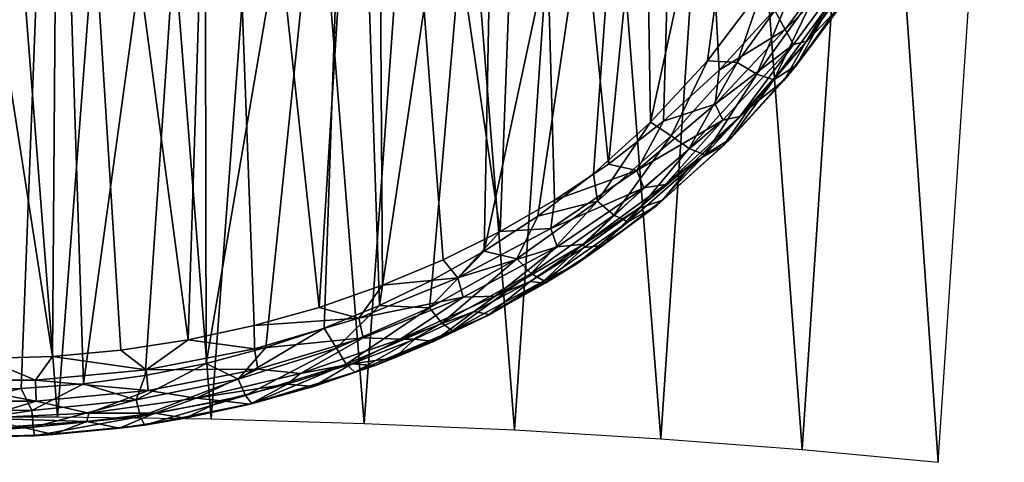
# Model space of a CAD drawing. Header units: millimetres. Extents: x -110 to 100, y -51 to 80.
# Tile 246 of 256: x 55.17 to 71.96, y -51.02 to -43.48. Entities that reach past the tile are written whole.
import ezdxf

# ---------------------------------------------------------------- set-up
doc = ezdxf.new("R2010")
doc.units = ezdxf.units.MM
doc.header["$LTSCALE"] = 128.90625
for name, color, linetype in [('24', 7, 'CONTINUOUS'), ('28', 7, 'CONTINUOUS'), ('3', 7, 'CONTINUOUS'), ('31', 7, 'CONTINUOUS'), ('4', 7, 'CONTINUOUS'), ('471', 7, 'CONTINUOUS')]:
    doc.layers.add(name, color=color, linetype=linetype)

msp = doc.modelspace()

# ---------------------------------------------------------------- linework, layer by layer
at = {"layer": '24', "color": 7, "linetype": 'CONTINUOUS', "true_color": 0xebebeb}
for points in [[(69.475, -42.598, 140.441), (68.569, -43.879, 141.032), (69.209, -43.196, 139.527), (69.475, -42.598, 140.441)], [(69.209, -43.196, 139.527), (68.569, -43.879, 141.032), (68.21, -44.511, 140.172), (69.209, -43.196, 139.527)], [(68.569, -43.879, 141.032), (67.626, -44.976, 141.586), (68.21, -44.511, 140.172), (68.569, -43.879, 141.032)], [(68.21, -44.511, 140.172), (67.626, -44.976, 141.586), (67.175, -45.623, 140.77), (68.21, -44.511, 140.172)], [(67.626, -44.976, 141.586), (66.671, -45.909, 142.094), (67.175, -45.623, 140.77), (67.626, -44.976, 141.586)], [(67.175, -45.623, 140.77), (66.671, -45.909, 142.094), (66.135, -46.555, 141.31), (67.175, -45.623, 140.77)], [(66.671, -45.909, 142.094), (65.724, -46.698, 142.552), (66.135, -46.555, 141.31), (66.671, -45.909, 142.094)], [(66.135, -46.555, 141.31), (65.724, -46.698, 142.552), (65.117, -47.328, 141.785), (66.135, -46.555, 141.31)], [(65.724, -46.698, 142.552), (64.8, -47.363, 142.955), (65.117, -47.328, 141.785), (65.724, -46.698, 142.552)], [(65.117, -47.328, 141.785), (64.8, -47.363, 142.955), (64.134, -47.967, 142.194), (65.117, -47.328, 141.785)], [(64.8, -47.363, 142.955), (63.879, -47.938, 143.318), (64.134, -47.967, 142.194), (64.8, -47.363, 142.955)], [(63.879, -47.938, 143.318), (62.924, -48.454, 143.655), (63.179, -48.503, 142.55), (63.879, -47.938, 143.318)], [(64.134, -47.967, 142.194), (63.879, -47.938, 143.318), (63.179, -48.503, 142.55), (64.134, -47.967, 142.194)], [(62.924, -48.454, 143.655), (61.909, -48.924, 143.97), (62.227, -48.963, 142.864), (62.924, -48.454, 143.655)], [(63.179, -48.503, 142.55), (62.924, -48.454, 143.655), (62.227, -48.963, 142.864), (63.179, -48.503, 142.55)], [(61.909, -48.924, 143.97), (60.834, -49.341, 144.258), (61.566, -49.243, 143.06), (61.909, -48.924, 143.97)], [(62.227, -48.963, 142.864), (61.909, -48.924, 143.97), (61.566, -49.243, 143.06), (62.227, -48.963, 142.864)], [(60.834, -49.341, 144.258), (59.734, -49.69, 144.504), (60.185, -49.732, 143.41), (60.834, -49.341, 144.258)], [(61.234, -49.372, 143.151), (60.834, -49.341, 144.258), (60.185, -49.732, 143.41), (61.234, -49.372, 143.151)], [(61.566, -49.243, 143.06), (60.834, -49.341, 144.258), (61.234, -49.372, 143.151), (61.566, -49.243, 143.06)], [(59.734, -49.69, 144.504), (58.614, -49.971, 144.705), (59.1, -50.033, 143.63), (59.734, -49.69, 144.504)], [(60.185, -49.732, 143.41), (59.734, -49.69, 144.504), (59.1, -50.033, 143.63), (60.185, -49.732, 143.41)], [(58.614, -49.971, 144.705), (57.475, -50.184, 144.86), (57.993, -50.27, 143.806), (58.614, -49.971, 144.705)], [(59.1, -50.033, 143.63), (58.614, -49.971, 144.705), (57.993, -50.27, 143.806), (59.1, -50.033, 143.63)], [(57.475, -50.184, 144.86), (56.316, -50.328, 144.967), (56.875, -50.441, 143.935), (57.475, -50.184, 144.86)], [(57.993, -50.27, 143.806), (57.475, -50.184, 144.86), (56.875, -50.441, 143.935), (57.993, -50.27, 143.806)], [(56.316, -50.328, 144.967), (55.144, -50.403, 145.022), (55.741, -50.547, 144.015), (56.316, -50.328, 144.967)], [(56.875, -50.441, 143.935), (56.316, -50.328, 144.967), (55.741, -50.547, 144.015), (56.875, -50.441, 143.935)], [(55.741, -50.547, 144.015), (55.144, -50.403, 145.022), (54.598, -50.587, 144.045), (55.741, -50.547, 144.015)]]:
    msp.add_3dface(points, dxfattribs=at)
at = {"layer": '28', "color": 7, "linetype": 'CONTINUOUS', "true_color": 0xebebeb}
for points in [[(66.901, -44.178, 139.235), (67.845, -42.932, 138.604), (67.409, -44.21, 139.103), (66.901, -44.178, 139.235)], [(67.845, -42.932, 138.604), (68.396, -42.84, 138.415), (67.409, -44.21, 139.103), (67.845, -42.932, 138.604)], [(68.396, -42.84, 138.415), (67.741, -44.409, 139.25), (67.409, -44.21, 139.103), (68.396, -42.84, 138.415)], [(68.749, -43.015, 138.539), (67.741, -44.409, 139.25), (68.396, -42.84, 138.415), (68.749, -43.015, 138.539)], [(69.209, -43.196, 139.527), (68.419, -44.252, 139.763), (69.403, -42.872, 139.054), (69.209, -43.196, 139.527)], [(69.403, -42.872, 139.054), (68.419, -44.252, 139.763), (69.06, -43.096, 138.799), (69.403, -42.872, 139.054)], [(68.749, -43.015, 138.539), (68.033, -44.504, 139.528), (67.741, -44.409, 139.25), (68.749, -43.015, 138.539)], [(69.06, -43.096, 138.799), (68.033, -44.504, 139.528), (68.749, -43.015, 138.539), (69.06, -43.096, 138.799)], [(69.06, -43.096, 138.799), (68.419, -44.252, 139.763), (68.033, -44.504, 139.528), (69.06, -43.096, 138.799)], [(69.209, -43.196, 139.527), (68.21, -44.511, 140.172), (68.419, -44.252, 139.763), (69.209, -43.196, 139.527)], [(65.929, -45.228, 139.817), (66.901, -44.178, 139.235), (66.284, -45.456, 139.799), (65.929, -45.228, 139.817)], [(66.901, -44.178, 139.235), (67.409, -44.21, 139.103), (66.284, -45.456, 139.799), (66.901, -44.178, 139.235)], [(67.409, -44.21, 139.103), (66.59, -45.675, 139.971), (66.284, -45.456, 139.799), (67.409, -44.21, 139.103)], [(67.741, -44.409, 139.25), (66.59, -45.675, 139.971), (67.409, -44.21, 139.103), (67.741, -44.409, 139.25)], [(68.21, -44.511, 140.172), (67.295, -45.511, 140.485), (68.419, -44.252, 139.763), (68.21, -44.511, 140.172)], [(68.419, -44.252, 139.763), (67.295, -45.511, 140.485), (68.033, -44.504, 139.528), (68.419, -44.252, 139.763)], [(67.741, -44.409, 139.25), (66.859, -45.781, 140.266), (66.59, -45.675, 139.971), (67.741, -44.409, 139.25)], [(68.033, -44.504, 139.528), (66.859, -45.781, 140.266), (67.741, -44.409, 139.25), (68.033, -44.504, 139.528)], [(68.033, -44.504, 139.528), (67.295, -45.511, 140.485), (66.859, -45.781, 140.266), (68.033, -44.504, 139.528)], [(68.21, -44.511, 140.172), (67.175, -45.623, 140.77), (67.295, -45.511, 140.485), (68.21, -44.511, 140.172)], [(64.957, -46.105, 140.339), (65.929, -45.228, 139.817), (65.028, -46.573, 140.48), (64.957, -46.105, 140.339)], [(65.929, -45.228, 139.817), (66.284, -45.456, 139.799), (65.028, -46.573, 140.48), (65.929, -45.228, 139.817)], [(66.284, -45.456, 139.799), (65.306, -46.808, 140.677), (65.028, -46.573, 140.48), (66.284, -45.456, 139.799)], [(66.59, -45.675, 139.971), (65.306, -46.808, 140.677), (66.284, -45.456, 139.799), (66.59, -45.675, 139.971)], [(66.135, -46.555, 141.31), (66.04, -46.645, 141.198), (67.295, -45.511, 140.485), (66.135, -46.555, 141.31)], [(67.295, -45.511, 140.485), (66.04, -46.645, 141.198), (66.859, -45.781, 140.266), (67.295, -45.511, 140.485)], [(67.175, -45.623, 140.77), (66.135, -46.555, 141.31), (67.295, -45.511, 140.485), (67.175, -45.623, 140.77)], [(66.59, -45.675, 139.971), (65.549, -46.924, 140.99), (65.306, -46.808, 140.677), (66.59, -45.675, 139.971)], [(66.859, -45.781, 140.266), (65.549, -46.924, 140.99), (66.59, -45.675, 139.971), (66.859, -45.781, 140.266)], [(66.859, -45.781, 140.266), (66.04, -46.645, 141.198), (65.549, -46.924, 140.99), (66.859, -45.781, 140.266)], [(64.007, -46.827, 140.794), (64.957, -46.105, 140.339), (65.028, -46.573, 140.48), (64.007, -46.827, 140.794)], [(64.007, -46.827, 140.794), (65.028, -46.573, 140.48), (63.651, -47.553, 141.123), (64.007, -46.827, 140.794)], [(65.028, -46.573, 140.48), (63.896, -47.803, 141.343), (63.651, -47.553, 141.123), (65.028, -46.573, 140.48)], [(65.306, -46.808, 140.677), (63.896, -47.803, 141.343), (65.028, -46.573, 140.48), (65.306, -46.808, 140.677)], [(65.117, -47.328, 141.785), (64.661, -47.648, 141.88), (66.04, -46.645, 141.198), (65.117, -47.328, 141.785)], [(66.04, -46.645, 141.198), (64.661, -47.648, 141.88), (65.549, -46.924, 140.99), (66.04, -46.645, 141.198)], [(66.135, -46.555, 141.31), (65.117, -47.328, 141.785), (66.04, -46.645, 141.198), (66.135, -46.555, 141.31)], [(63.095, -47.421, 141.186), (64.007, -46.827, 140.794), (63.651, -47.553, 141.123), (63.095, -47.421, 141.186)], [(65.306, -46.808, 140.677), (64.111, -47.927, 141.675), (63.896, -47.803, 141.343), (65.306, -46.808, 140.677)], [(65.549, -46.924, 140.99), (64.111, -47.927, 141.675), (65.306, -46.808, 140.677), (65.549, -46.924, 140.99)], [(65.549, -46.924, 140.99), (64.661, -47.648, 141.88), (64.111, -47.927, 141.675), (65.549, -46.924, 140.99)], [(65.117, -47.328, 141.785), (64.134, -47.967, 142.194), (64.661, -47.648, 141.88), (65.117, -47.328, 141.785)], [(62.208, -47.92, 141.525), (63.095, -47.421, 141.186), (62.162, -48.39, 141.706), (62.208, -47.92, 141.525)], [(63.095, -47.421, 141.186), (63.651, -47.553, 141.123), (62.162, -48.39, 141.706), (63.095, -47.421, 141.186)], [(63.651, -47.553, 141.123), (62.371, -48.653, 141.948), (62.162, -48.39, 141.706), (63.651, -47.553, 141.123)], [(63.896, -47.803, 141.343), (62.371, -48.653, 141.948), (63.651, -47.553, 141.123), (63.896, -47.803, 141.343)], [(63.179, -48.503, 142.55), (63.166, -48.517, 142.508), (64.661, -47.648, 141.88), (63.179, -48.503, 142.55)], [(64.661, -47.648, 141.88), (63.166, -48.517, 142.508), (64.111, -47.927, 141.675), (64.661, -47.648, 141.88)], [(64.134, -47.967, 142.194), (63.179, -48.503, 142.55), (64.661, -47.648, 141.88), (64.134, -47.967, 142.194)], [(63.896, -47.803, 141.343), (62.553, -48.783, 142.296), (62.371, -48.653, 141.948), (63.896, -47.803, 141.343)], [(64.111, -47.927, 141.675), (62.553, -48.783, 142.296), (63.896, -47.803, 141.343), (64.111, -47.927, 141.675)], [(61.307, -48.351, 141.828), (62.208, -47.92, 141.525), (62.162, -48.39, 141.706), (61.307, -48.351, 141.828)], [(64.111, -47.927, 141.675), (63.166, -48.517, 142.508), (62.553, -48.783, 142.296), (64.111, -47.927, 141.675)], [(60.366, -48.733, 142.103), (61.307, -48.351, 141.828), (60.573, -49.076, 142.207), (60.366, -48.733, 142.103)], [(61.307, -48.351, 141.828), (62.162, -48.39, 141.706), (60.573, -49.076, 142.207), (61.307, -48.351, 141.828)], [(62.162, -48.39, 141.706), (60.741, -49.349, 142.468), (60.573, -49.076, 142.207), (62.162, -48.39, 141.706)], [(62.371, -48.653, 141.948), (60.741, -49.349, 142.468), (62.162, -48.39, 141.706), (62.371, -48.653, 141.948)], [(62.227, -48.963, 142.864), (61.566, -49.243, 143.06), (63.166, -48.517, 142.508), (62.227, -48.963, 142.864)], [(63.166, -48.517, 142.508), (61.566, -49.243, 143.06), (62.553, -48.783, 142.296), (63.166, -48.517, 142.508)], [(63.179, -48.503, 142.55), (62.227, -48.963, 142.864), (63.166, -48.517, 142.508), (63.179, -48.503, 142.55)], [(62.371, -48.653, 141.948), (60.887, -49.484, 142.83), (60.741, -49.349, 142.468), (62.371, -48.653, 141.948)], [(62.553, -48.783, 142.296), (60.887, -49.484, 142.83), (62.371, -48.653, 141.948), (62.553, -48.783, 142.296)], [(59.371, -49.065, 142.347), (60.366, -48.733, 142.103), (58.899, -49.602, 142.604), (59.371, -49.065, 142.347)], [(60.366, -48.733, 142.103), (60.573, -49.076, 142.207), (58.899, -49.602, 142.604), (60.366, -48.733, 142.103)], [(62.553, -48.783, 142.296), (61.234, -49.372, 143.151), (60.887, -49.484, 142.83), (62.553, -48.783, 142.296)], [(61.566, -49.243, 143.06), (61.234, -49.372, 143.151), (62.553, -48.783, 142.296), (61.566, -49.243, 143.06)], [(58.35, -49.336, 142.55), (59.371, -49.065, 142.347), (58.899, -49.602, 142.604), (58.35, -49.336, 142.55)], [(60.573, -49.076, 142.207), (59.022, -49.882, 142.882), (58.899, -49.602, 142.604), (60.573, -49.076, 142.207)], [(60.741, -49.349, 142.468), (59.022, -49.882, 142.882), (60.573, -49.076, 142.207), (60.741, -49.349, 142.468)], [(57.312, -49.543, 142.707), (58.35, -49.336, 142.55), (57.159, -49.957, 142.881), (57.312, -49.543, 142.707)], [(58.35, -49.336, 142.55), (58.899, -49.602, 142.604), (57.159, -49.957, 142.881), (58.35, -49.336, 142.55)], [(60.741, -49.349, 142.468), (59.13, -50.022, 143.256), (59.022, -49.882, 142.882), (60.741, -49.349, 142.468)], [(60.887, -49.484, 142.83), (59.13, -50.022, 143.256), (60.741, -49.349, 142.468), (60.887, -49.484, 142.83)], [(60.887, -49.484, 142.83), (60.185, -49.732, 143.41), (59.13, -50.022, 143.256), (60.887, -49.484, 142.83)], [(61.234, -49.372, 143.151), (60.185, -49.732, 143.41), (60.887, -49.484, 142.83), (61.234, -49.372, 143.151)], [(55.2, -49.761, 142.876), (56.262, -49.685, 142.816), (55.378, -50.136, 143.023), (55.2, -49.761, 142.876)], [(56.262, -49.685, 142.816), (57.159, -49.957, 142.881), (55.378, -50.136, 143.023), (56.262, -49.685, 142.816)], [(56.262, -49.685, 142.816), (57.312, -49.543, 142.707), (57.159, -49.957, 142.881), (56.262, -49.685, 142.816)], [(58.899, -49.602, 142.604), (57.235, -50.243, 143.17), (57.159, -49.957, 142.881), (58.899, -49.602, 142.604)], [(59.022, -49.882, 142.882), (57.235, -50.243, 143.17), (58.899, -49.602, 142.604), (59.022, -49.882, 142.882)], [(54.131, -49.772, 142.884), (55.2, -49.761, 142.876), (53.583, -50.134, 143.021), (54.131, -49.772, 142.884)], [(55.2, -49.761, 142.876), (55.378, -50.136, 143.023), (53.583, -50.134, 143.021), (55.2, -49.761, 142.876)], [(60.185, -49.732, 143.41), (59.1, -50.033, 143.63), (59.13, -50.022, 143.256), (60.185, -49.732, 143.41)], [(57.159, -49.957, 142.881), (55.403, -50.425, 143.318), (55.378, -50.136, 143.023), (57.159, -49.957, 142.881)], [(57.235, -50.243, 143.17), (55.403, -50.425, 143.318), (57.159, -49.957, 142.881), (57.235, -50.243, 143.17)], [(59.022, -49.882, 142.882), (57.3, -50.386, 143.553), (57.235, -50.243, 143.17), (59.022, -49.882, 142.882)], [(59.13, -50.022, 143.256), (57.3, -50.386, 143.553), (59.022, -49.882, 142.882), (59.13, -50.022, 143.256)], [(59.13, -50.022, 143.256), (57.993, -50.27, 143.806), (57.3, -50.386, 143.553), (59.13, -50.022, 143.256)], [(59.1, -50.033, 143.63), (57.993, -50.27, 143.806), (59.13, -50.022, 143.256), (59.1, -50.033, 143.63)], [(55.378, -50.136, 143.023), (53.556, -50.423, 143.317), (53.583, -50.134, 143.021), (55.378, -50.136, 143.023)], [(55.403, -50.425, 143.318), (53.556, -50.423, 143.317), (55.378, -50.136, 143.023), (55.403, -50.425, 143.318)], [(57.235, -50.243, 143.17), (55.425, -50.569, 143.705), (55.403, -50.425, 143.318), (57.235, -50.243, 143.17)], [(57.3, -50.386, 143.553), (55.425, -50.569, 143.705), (57.235, -50.243, 143.17), (57.3, -50.386, 143.553)], [(57.993, -50.27, 143.806), (56.875, -50.441, 143.935), (57.3, -50.386, 143.553), (57.993, -50.27, 143.806)], [(55.403, -50.425, 143.318), (53.534, -50.567, 143.703), (53.556, -50.423, 143.317), (55.403, -50.425, 143.318)], [(55.425, -50.569, 143.705), (53.534, -50.567, 143.703), (55.403, -50.425, 143.318), (55.425, -50.569, 143.705)], [(57.3, -50.386, 143.553), (55.741, -50.547, 144.015), (55.425, -50.569, 143.705), (57.3, -50.386, 143.553)], [(56.875, -50.441, 143.935), (55.741, -50.547, 144.015), (57.3, -50.386, 143.553), (56.875, -50.441, 143.935)], [(55.425, -50.569, 143.705), (54.598, -50.587, 144.045), (53.534, -50.567, 143.703), (55.425, -50.569, 143.705)], [(55.741, -50.547, 144.015), (54.598, -50.587, 144.045), (55.425, -50.569, 143.705), (55.741, -50.547, 144.015)]]:
    msp.add_3dface(points, dxfattribs=at)
at = {"layer": '3', "color": 7, "linetype": 'CONTINUOUS', "true_color": 0xebebeb}
for points in [[(55.859, -32.561, 142.872), (53.141, -32.561, 142.872), (55.73, -49.216, 145.81), (55.859, -32.561, 142.872)], [(55.73, -49.216, 145.81), (53.141, -32.561, 142.872), (54.555, -49.255, 145.841), (55.73, -49.216, 145.81)], [(56.896, -49.109, 145.724), (55.859, -32.561, 142.872), (55.73, -49.216, 145.81), (56.896, -49.109, 145.724)], [(58.57, -32.596, 142.671), (55.859, -32.561, 142.872), (58.044, -48.933, 145.585), (58.57, -32.596, 142.671)], [(58.044, -48.933, 145.585), (55.859, -32.561, 142.872), (56.896, -49.109, 145.724), (58.044, -48.933, 145.585)], [(59.171, -48.691, 145.396), (58.57, -32.596, 142.671), (58.044, -48.933, 145.585), (59.171, -48.691, 145.396)], [(61.258, -32.667, 142.271), (58.57, -32.596, 142.671), (60.279, -48.381, 145.157), (61.258, -32.667, 142.271)], [(60.279, -48.381, 145.157), (58.57, -32.596, 142.671), (59.171, -48.691, 145.396), (60.279, -48.381, 145.157)], [(61.36, -48.005, 144.875), (61.258, -32.667, 142.271), (60.279, -48.381, 145.157), (61.36, -48.005, 144.875)], [(63.907, -32.771, 141.676), (61.258, -32.667, 142.271), (63.368, -47.088, 144.215), (63.907, -32.771, 141.676)], [(63.368, -47.088, 144.215), (61.258, -32.667, 142.271), (62.396, -47.57, 144.557), (63.368, -47.088, 144.215)], [(62.396, -47.57, 144.557), (61.258, -32.667, 142.271), (61.36, -48.005, 144.875), (62.396, -47.57, 144.557)], [(64.291, -46.555, 143.849), (63.907, -32.771, 141.676), (63.368, -47.088, 144.215), (64.291, -46.555, 143.849)], [(66.504, -32.91, 140.889), (63.907, -32.771, 141.676), (65.212, -45.939, 143.444), (66.504, -32.91, 140.889)], [(65.212, -45.939, 143.444), (63.907, -32.771, 141.676), (64.291, -46.555, 143.849), (65.212, -45.939, 143.444)], [(66.149, -45.209, 142.986), (66.504, -32.91, 140.889), (65.212, -45.939, 143.444), (66.149, -45.209, 142.986)], [(67.1, -44.34, 142.474), (66.504, -32.91, 140.889), (66.149, -45.209, 142.986), (67.1, -44.34, 142.474)], [(68.043, -43.312, 141.912), (66.504, -32.91, 140.889), (67.1, -44.34, 142.474), (68.043, -43.312, 141.912)]]:
    msp.add_3dface(points, dxfattribs=at)
at = {"layer": '31', "color": 7, "linetype": 'CONTINUOUS', "true_color": 0xebebeb}
for points in [[(68.043, -43.312, 141.912), (68.225, -43.648, 141.799), (69.266, -42.248, 141.099), (68.043, -43.312, 141.912)], [(68.225, -43.648, 141.799), (69.418, -42.474, 140.818), (69.266, -42.248, 141.099), (68.225, -43.648, 141.799)], [(68.367, -43.9, 141.535), (69.418, -42.474, 140.818), (68.225, -43.648, 141.799), (68.367, -43.9, 141.535)], [(68.367, -43.9, 141.535), (68.59, -43.843, 141.064), (69.418, -42.474, 140.818), (68.367, -43.9, 141.535)], [(69.475, -42.598, 140.441), (69.577, -42.434, 140.371), (68.59, -43.843, 141.064), (69.475, -42.598, 140.441)], [(68.59, -43.843, 141.064), (69.577, -42.434, 140.371), (69.418, -42.474, 140.818), (68.59, -43.843, 141.064)], [(68.569, -43.879, 141.032), (69.475, -42.598, 140.441), (68.59, -43.843, 141.064), (68.569, -43.879, 141.032)], [(68.043, -43.312, 141.912), (67.1, -44.34, 142.474), (68.225, -43.648, 141.799), (68.043, -43.312, 141.912)], [(67.1, -44.34, 142.474), (67.031, -44.917, 142.51), (68.225, -43.648, 141.799), (67.1, -44.34, 142.474)], [(67.031, -44.917, 142.51), (68.367, -43.9, 141.535), (68.225, -43.648, 141.799), (67.031, -44.917, 142.51)], [(67.162, -45.191, 142.265), (68.367, -43.9, 141.535), (67.031, -44.917, 142.51), (67.162, -45.191, 142.265)], [(67.162, -45.191, 142.265), (67.455, -45.13, 141.777), (68.367, -43.9, 141.535), (67.162, -45.191, 142.265)], [(68.569, -43.879, 141.032), (68.59, -43.843, 141.064), (67.455, -45.13, 141.777), (68.569, -43.879, 141.032)], [(67.455, -45.13, 141.777), (68.59, -43.843, 141.064), (68.367, -43.9, 141.535), (67.455, -45.13, 141.777)], [(67.626, -44.976, 141.586), (68.569, -43.879, 141.032), (67.455, -45.13, 141.777), (67.626, -44.976, 141.586)], [(67.1, -44.34, 142.474), (66.149, -45.209, 142.986), (67.031, -44.917, 142.51), (67.1, -44.34, 142.474)], [(66.149, -45.209, 142.986), (65.696, -46.048, 143.209), (67.031, -44.917, 142.51), (66.149, -45.209, 142.986)], [(65.696, -46.048, 143.209), (67.162, -45.191, 142.265), (67.031, -44.917, 142.51), (65.696, -46.048, 143.209)], [(66.671, -45.909, 142.094), (67.626, -44.976, 141.586), (67.455, -45.13, 141.777), (66.671, -45.909, 142.094)], [(66.671, -45.909, 142.094), (67.455, -45.13, 141.777), (66.186, -46.286, 142.482), (66.671, -45.909, 142.094)], [(66.186, -46.286, 142.482), (67.455, -45.13, 141.777), (67.162, -45.191, 142.265), (66.186, -46.286, 142.482)], [(66.149, -45.209, 142.986), (65.212, -45.939, 143.444), (65.696, -46.048, 143.209), (66.149, -45.209, 142.986)], [(65.815, -46.342, 142.981), (67.162, -45.191, 142.265), (65.696, -46.048, 143.209), (65.815, -46.342, 142.981)], [(65.815, -46.342, 142.981), (66.186, -46.286, 142.482), (67.162, -45.191, 142.265), (65.815, -46.342, 142.981)], [(65.212, -45.939, 143.444), (64.291, -46.555, 143.849), (65.696, -46.048, 143.209), (65.212, -45.939, 143.444)], [(65.724, -46.698, 142.552), (66.671, -45.909, 142.094), (66.186, -46.286, 142.482), (65.724, -46.698, 142.552)], [(64.291, -46.555, 143.849), (64.23, -47.037, 143.868), (65.696, -46.048, 143.209), (64.291, -46.555, 143.849)], [(64.23, -47.037, 143.868), (65.815, -46.342, 142.981), (65.696, -46.048, 143.209), (64.23, -47.037, 143.868)], [(64.336, -47.348, 143.657), (65.815, -46.342, 142.981), (64.23, -47.037, 143.868), (64.336, -47.348, 143.657)], [(64.336, -47.348, 143.657), (64.792, -47.307, 143.156), (65.815, -46.342, 142.981), (64.336, -47.348, 143.657)], [(65.724, -46.698, 142.552), (66.186, -46.286, 142.482), (64.792, -47.307, 143.156), (65.724, -46.698, 142.552)], [(64.792, -47.307, 143.156), (66.186, -46.286, 142.482), (65.815, -46.342, 142.981), (64.792, -47.307, 143.156)], [(64.291, -46.555, 143.849), (63.368, -47.088, 144.215), (64.23, -47.037, 143.868), (64.291, -46.555, 143.849)], [(64.8, -47.363, 142.955), (65.724, -46.698, 142.552), (64.792, -47.307, 143.156), (64.8, -47.363, 142.955)], [(63.368, -47.088, 144.215), (62.396, -47.57, 144.557), (62.645, -47.879, 144.466), (63.368, -47.088, 144.215)], [(63.368, -47.088, 144.215), (62.645, -47.879, 144.466), (64.23, -47.037, 143.868), (63.368, -47.088, 144.215)], [(62.645, -47.879, 144.466), (64.336, -47.348, 143.657), (64.23, -47.037, 143.868), (62.645, -47.879, 144.466)], [(62.736, -48.205, 144.271), (64.336, -47.348, 143.657), (62.645, -47.879, 144.466), (62.736, -48.205, 144.271)], [(62.736, -48.205, 144.271), (63.282, -48.189, 143.776), (64.336, -47.348, 143.657), (62.736, -48.205, 144.271)], [(63.879, -47.938, 143.318), (64.792, -47.307, 143.156), (63.282, -48.189, 143.776), (63.879, -47.938, 143.318)], [(63.282, -48.189, 143.776), (64.792, -47.307, 143.156), (64.336, -47.348, 143.657), (63.282, -48.189, 143.776)], [(63.879, -47.938, 143.318), (64.8, -47.363, 142.955), (64.792, -47.307, 143.156), (63.879, -47.938, 143.318)], [(62.396, -47.57, 144.557), (61.36, -48.005, 144.875), (62.645, -47.879, 144.466), (62.396, -47.57, 144.557)], [(61.36, -48.005, 144.875), (60.279, -48.381, 145.157), (60.955, -48.566, 144.979), (61.36, -48.005, 144.875)], [(61.36, -48.005, 144.875), (60.955, -48.566, 144.979), (62.645, -47.879, 144.466), (61.36, -48.005, 144.875)], [(60.955, -48.566, 144.979), (62.736, -48.205, 144.271), (62.645, -47.879, 144.466), (60.955, -48.566, 144.979)], [(62.924, -48.454, 143.655), (63.879, -47.938, 143.318), (63.282, -48.189, 143.776), (62.924, -48.454, 143.655)], [(62.924, -48.454, 143.655), (63.282, -48.189, 143.776), (61.667, -48.924, 144.323), (62.924, -48.454, 143.655)], [(61.667, -48.924, 144.323), (63.282, -48.189, 143.776), (62.736, -48.205, 144.271), (61.667, -48.924, 144.323)], [(61.029, -48.903, 144.798), (62.736, -48.205, 144.271), (60.955, -48.566, 144.979), (61.029, -48.903, 144.798)], [(61.029, -48.903, 144.798), (61.667, -48.924, 144.323), (62.736, -48.205, 144.271), (61.029, -48.903, 144.798)], [(60.279, -48.381, 145.157), (59.171, -48.691, 145.396), (60.955, -48.566, 144.979), (60.279, -48.381, 145.157)], [(61.909, -48.924, 143.97), (62.924, -48.454, 143.655), (61.667, -48.924, 144.323), (61.909, -48.924, 143.97)], [(59.171, -48.691, 145.396), (58.044, -48.933, 145.585), (59.177, -49.09, 145.386), (59.171, -48.691, 145.396)], [(59.171, -48.691, 145.396), (59.177, -49.09, 145.386), (60.955, -48.566, 144.979), (59.171, -48.691, 145.396)], [(59.177, -49.09, 145.386), (61.029, -48.903, 144.798), (60.955, -48.566, 144.979), (59.177, -49.09, 145.386)], [(58.044, -48.933, 145.585), (56.896, -49.109, 145.724), (57.33, -49.444, 145.67), (58.044, -48.933, 145.585)], [(58.044, -48.933, 145.585), (57.33, -49.444, 145.67), (59.177, -49.09, 145.386), (58.044, -48.933, 145.585)], [(59.232, -49.437, 145.216), (61.029, -48.903, 144.798), (59.177, -49.09, 145.386), (59.232, -49.437, 145.216)], [(59.232, -49.437, 145.216), (59.962, -49.507, 144.774), (61.029, -48.903, 144.798), (59.232, -49.437, 145.216)], [(59.962, -49.507, 144.774), (61.667, -48.924, 144.323), (61.029, -48.903, 144.798), (59.962, -49.507, 144.774)], [(60.834, -49.341, 144.258), (61.667, -48.924, 144.323), (59.962, -49.507, 144.774), (60.834, -49.341, 144.258)], [(60.834, -49.341, 144.258), (61.909, -48.924, 143.97), (61.667, -48.924, 144.323), (60.834, -49.341, 144.258)], [(56.896, -49.109, 145.724), (55.73, -49.216, 145.81), (57.33, -49.444, 145.67), (56.896, -49.109, 145.724)], [(57.33, -49.444, 145.67), (59.232, -49.437, 145.216), (59.177, -49.09, 145.386), (57.33, -49.444, 145.67)], [(54.555, -49.255, 145.841), (53.536, -49.621, 145.814), (55.441, -49.622, 145.815), (54.555, -49.255, 145.841)], [(55.73, -49.216, 145.81), (54.555, -49.255, 145.841), (55.441, -49.622, 145.815), (55.73, -49.216, 145.81)], [(55.73, -49.216, 145.81), (55.441, -49.622, 145.815), (57.33, -49.444, 145.67), (55.73, -49.216, 145.81)], [(59.734, -49.69, 144.504), (60.834, -49.341, 144.258), (59.962, -49.507, 144.774), (59.734, -49.69, 144.504)], [(55.441, -49.622, 145.815), (57.364, -49.798, 145.508), (57.33, -49.444, 145.67), (55.441, -49.622, 145.815)], [(57.364, -49.798, 145.508), (59.232, -49.437, 145.216), (57.33, -49.444, 145.67), (57.364, -49.798, 145.508)], [(57.364, -49.798, 145.508), (58.182, -49.93, 145.113), (59.232, -49.437, 145.216), (57.364, -49.798, 145.508)], [(58.182, -49.93, 145.113), (59.962, -49.507, 144.774), (59.232, -49.437, 145.216), (58.182, -49.93, 145.113)], [(59.734, -49.69, 144.504), (59.962, -49.507, 144.774), (58.182, -49.93, 145.113), (59.734, -49.69, 144.504)], [(53.525, -49.978, 145.656), (55.452, -49.979, 145.657), (53.536, -49.621, 145.814), (53.525, -49.978, 145.656)], [(53.536, -49.621, 145.814), (55.452, -49.979, 145.657), (55.441, -49.622, 145.815), (53.536, -49.621, 145.814)], [(55.452, -49.979, 145.657), (57.364, -49.798, 145.508), (55.441, -49.622, 145.815), (55.452, -49.979, 145.657)], [(58.614, -49.971, 144.705), (59.734, -49.69, 144.504), (58.182, -49.93, 145.113), (58.614, -49.971, 144.705)], [(55.452, -49.979, 145.657), (56.349, -50.186, 145.323), (57.364, -49.798, 145.508), (55.452, -49.979, 145.657)], [(56.349, -50.186, 145.323), (58.182, -49.93, 145.113), (57.364, -49.798, 145.508), (56.349, -50.186, 145.323)], [(53.525, -49.978, 145.656), (54.49, -50.272, 145.394), (55.452, -49.979, 145.657), (53.525, -49.978, 145.656)], [(54.49, -50.272, 145.394), (56.349, -50.186, 145.323), (55.452, -49.979, 145.657), (54.49, -50.272, 145.394)], [(57.475, -50.184, 144.86), (58.182, -49.93, 145.113), (56.349, -50.186, 145.323), (57.475, -50.184, 144.86)], [(57.475, -50.184, 144.86), (58.614, -49.971, 144.705), (58.182, -49.93, 145.113), (57.475, -50.184, 144.86)], [(56.316, -50.328, 144.967), (56.349, -50.186, 145.323), (54.49, -50.272, 145.394), (56.316, -50.328, 144.967)], [(56.316, -50.328, 144.967), (57.475, -50.184, 144.86), (56.349, -50.186, 145.323), (56.316, -50.328, 144.967)], [(55.144, -50.403, 145.022), (56.316, -50.328, 144.967), (54.49, -50.272, 145.394), (55.144, -50.403, 145.022)]]:
    msp.add_3dface(points, dxfattribs=at)
at = {"layer": '4', "color": 7, "linetype": 'CONTINUOUS', "true_color": 0xebebeb}
for points in [[(53.222, -34.632, 140.191), (55.778, -34.632, 140.191), (54.131, -49.772, 142.884), (53.222, -34.632, 140.191)], [(54.131, -49.772, 142.884), (55.778, -34.632, 140.191), (55.2, -49.761, 142.876), (54.131, -49.772, 142.884)], [(55.2, -49.761, 142.876), (55.778, -34.632, 140.191), (56.262, -49.685, 142.816), (55.2, -49.761, 142.876)], [(55.778, -34.632, 140.191), (58.325, -34.667, 139.993), (56.262, -49.685, 142.816), (55.778, -34.632, 140.191)], [(56.262, -49.685, 142.816), (58.325, -34.667, 139.993), (57.312, -49.543, 142.707), (56.262, -49.685, 142.816)], [(57.312, -49.543, 142.707), (58.325, -34.667, 139.993), (58.35, -49.336, 142.55), (57.312, -49.543, 142.707)], [(58.325, -34.667, 139.993), (60.85, -34.736, 139.601), (58.35, -49.336, 142.55), (58.325, -34.667, 139.993)], [(58.35, -49.336, 142.55), (60.85, -34.736, 139.601), (59.371, -49.065, 142.347), (58.35, -49.336, 142.55)], [(59.371, -49.065, 142.347), (60.85, -34.736, 139.601), (60.366, -48.733, 142.103), (59.371, -49.065, 142.347)], [(60.366, -48.733, 142.103), (60.85, -34.736, 139.601), (61.307, -48.351, 141.828), (60.366, -48.733, 142.103)], [(60.85, -34.736, 139.601), (63.335, -34.839, 139.016), (61.307, -48.351, 141.828), (60.85, -34.736, 139.601)], [(61.307, -48.351, 141.828), (63.335, -34.839, 139.016), (62.208, -47.92, 141.525), (61.307, -48.351, 141.828)], [(62.208, -47.92, 141.525), (63.335, -34.839, 139.016), (63.095, -47.421, 141.186), (62.208, -47.92, 141.525)], [(63.335, -34.839, 139.016), (65.765, -34.975, 138.244), (63.095, -47.421, 141.186), (63.335, -34.839, 139.016)], [(63.095, -47.421, 141.186), (65.765, -34.975, 138.244), (64.007, -46.827, 140.794), (63.095, -47.421, 141.186)], [(64.007, -46.827, 140.794), (65.765, -34.975, 138.244), (64.957, -46.105, 140.339), (64.007, -46.827, 140.794)], [(64.957, -46.105, 140.339), (65.765, -34.975, 138.244), (65.929, -45.228, 139.817), (64.957, -46.105, 140.339)], [(65.765, -34.975, 138.244), (68.126, -35.144, 137.286), (65.929, -45.228, 139.817), (65.765, -34.975, 138.244)], [(65.929, -45.228, 139.817), (68.126, -35.144, 137.286), (66.901, -44.178, 139.235), (65.929, -45.228, 139.817)], [(66.901, -44.178, 139.235), (68.126, -35.144, 137.286), (67.845, -42.932, 138.604), (66.901, -44.178, 139.235)]]:
    msp.add_3dface(points, dxfattribs=at)
at = {"layer": '471', "color": 7, "linetype": 'CONTINUOUS', "true_color": 0xebebeb}
for points in [[(55.814, -50.244, 145.988), (54.5, -33.342, 143.035), (53.186, -50.244, 145.988), (55.814, -50.244, 145.988)], [(57.103, -33.358, 142.942), (54.5, -33.342, 143.035), (55.814, -50.244, 145.988), (57.103, -33.358, 142.942)], [(58.436, -50.282, 145.774), (57.103, -33.358, 142.942), (55.814, -50.244, 145.988), (58.436, -50.282, 145.774)], [(59.693, -33.407, 142.665), (57.103, -33.358, 142.942), (58.436, -50.282, 145.774), (59.693, -33.407, 142.665)], [(61.044, -50.358, 145.345), (59.693, -33.407, 142.665), (58.436, -50.282, 145.774), (61.044, -50.358, 145.345)], [(62.255, -33.488, 142.205), (59.693, -33.407, 142.665), (61.044, -50.358, 145.345), (62.255, -33.488, 142.205)], [(63.609, -50.47, 144.706), (62.255, -33.488, 142.205), (61.044, -50.358, 145.345), (63.609, -50.47, 144.706)], [(64.777, -33.601, 141.566), (62.255, -33.488, 142.205), (63.609, -50.47, 144.706), (64.777, -33.601, 141.566)], [(66.104, -50.619, 143.863), (64.777, -33.601, 141.566), (63.609, -50.47, 144.706), (66.104, -50.619, 143.863)], [(67.244, -33.745, 140.75), (64.777, -33.601, 141.566), (66.104, -50.619, 143.863), (67.244, -33.745, 140.75)], [(68.518, -50.803, 142.819), (67.244, -33.745, 140.75), (66.104, -50.619, 143.863), (68.518, -50.803, 142.819)], [(69.644, -33.919, 139.76), (67.244, -33.745, 140.75), (68.518, -50.803, 142.819), (69.644, -33.919, 139.76)], [(70.835, -51.021, 141.583), (69.644, -33.919, 139.76), (68.518, -50.803, 142.819), (70.835, -51.021, 141.583)], [(71.964, -34.123, 138.604), (69.644, -33.919, 139.76), (70.835, -51.021, 141.583), (71.964, -34.123, 138.604)]]:
    msp.add_3dface(points, dxfattribs=at)

doc.saveas('drawing.dxf')
